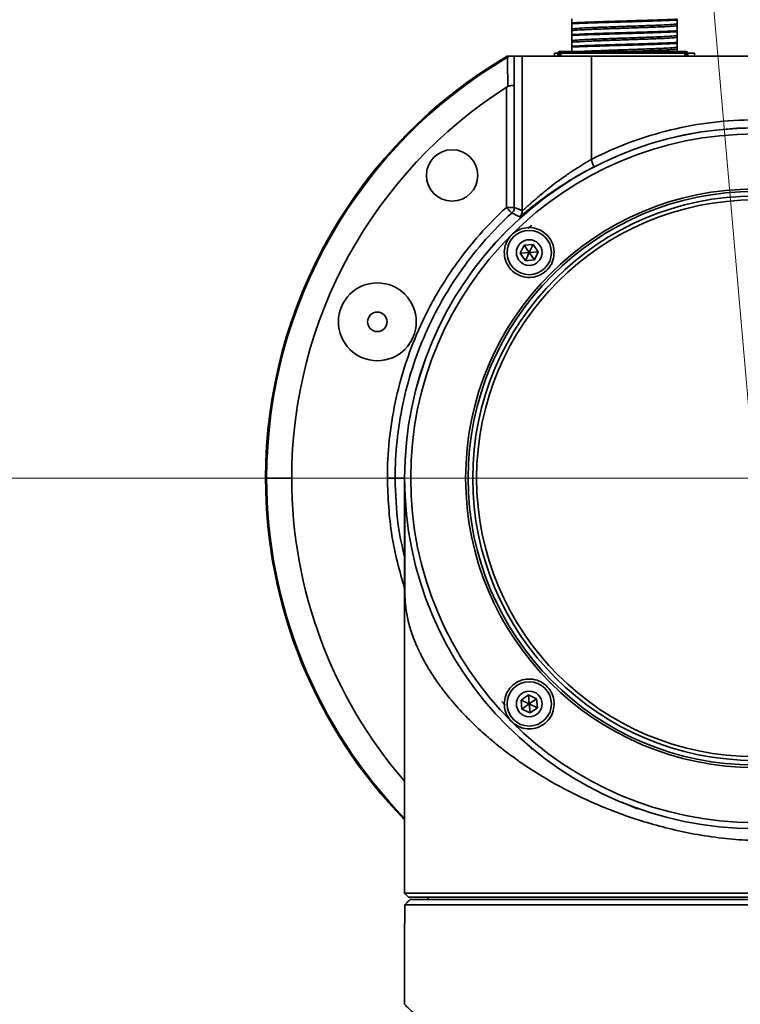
# Model space of a CAD drawing. Header units: millimetres. Extents: x -54 to 820, y 0 to 420.
# Tile 10 of 26: x 201 to 210, y 130 to 142. Entities that reach past the tile are written whole.
import ezdxf

# ---------------------------------------------------------------- set-up
doc = ezdxf.new("R2010")
doc.units = ezdxf.units.MM
doc.linetypes.add('CENTERX2', pattern=[20.32, 12.7, -2.54, 2.54, -2.54])

msp = doc.modelspace()

# ---------------------------------------------------------------- linework, layer by layer
at = {"color": 7, "linetype": 'CENTERX2', "lineweight": 18}
for q in [(202.3295, 228.3399), (118.1652, 136.4907)]:
    msp.add_line((210.3652, 136.4907), q, dxfattribs=at)
at = {"color": 7, "linetype": 'Continuous', "lineweight": 35}
for p, q in [((208.0155, 142.3396), (208.0155, 142.3286)), ((208.0155, 142.301), (208.0155, 142.3131)), ((209.3655, 142.3881), (209.3655, 142.376)), ((209.3655, 142.3257), (209.3655, 142.376)), ((209.3655, 142.3257), (209.3655, 142.3026)), ((208.0155, 142.2632), (208.0155, 142.2407)), ((208.0155, 142.1896), (208.0155, 142.1786)), ((208.0155, 142.151), (208.0155, 142.1631)), ((209.3655, 142.2381), (209.3655, 142.226)), ((209.3655, 142.1757), (209.3655, 142.226)), ((209.3655, 142.1757), (209.3655, 142.1526)), ((208.0155, 142.1132), (208.0155, 142.0907)), ((208.0155, 142.0396), (208.0155, 142.0286)), ((209.3655, 142.0881), (209.3655, 142.076)), ((209.3655, 142.0257), (209.3655, 142.076)), ((207.2093, 141.9107), (207.1812, 141.9107)), ((207.3752, 141.9107), (207.2717, 141.9107)), ((208.2652, 141.9107), (207.3752, 141.9107)), ((207.3752, 139.9252), (207.3752, 141.9107)), ((207.7905, 141.9505), (207.8386, 141.9505)), ((207.7905, 141.9505), (207.7905, 141.9505)), ((207.833, 141.9497), (207.833, 141.9107)), ((207.853, 141.9497), (207.833, 141.9497)), ((207.853, 141.9507), (207.853, 141.9707)), ((207.853, 141.9707), (207.873, 141.9707)), ((207.853, 141.9107), (207.853, 141.9507)), ((207.873, 141.9507), (207.853, 141.9507)), ((207.853, 141.9107), (207.853, 141.9497)), ((207.873, 141.9707), (209.463, 141.9707)), ((207.873, 141.9507), (207.873, 141.9707)), ((207.873, 141.9497), (207.873, 141.9507)), ((207.873, 141.9497), (209.463, 141.9497)), ((207.873, 141.9497), (207.873, 141.9107)), ((208.0155, 142.001), (208.0155, 142.0131)), ((208.0155, 142.001), (208.0155, 141.9707)), ((208.2652, 140.5863), (208.2652, 141.9107)), ((212.4652, 141.9107), (208.2652, 141.9107)), ((209.3655, 142.0257), (209.3655, 142.0026)), ((209.463, 141.9707), (209.483, 141.9707)), ((209.463, 141.9497), (209.463, 141.9507)), ((209.483, 141.9507), (209.463, 141.9507)), ((209.463, 141.9107), (209.463, 141.9497)), ((209.483, 141.9507), (209.483, 141.9707)), ((209.483, 141.9107), (209.483, 141.9507)), ((209.483, 141.9497), (209.483, 141.9497)), ((209.483, 141.9497), (209.483, 141.9107)), ((209.483, 141.9497), (209.503, 141.9497)), ((209.503, 141.9497), (209.503, 141.9107)), ((209.5278, 141.9105), (209.503, 141.9171)), ((209.515, 141.9505), (209.5905, 141.9505)), ((207.2736, 141.5315), (207.2736, 139.9701)), ((207.1736, 139.9701), (207.1736, 141.5123)), ((207.3511, 139.3798), (207.3999, 139.4844)), ((207.4661, 139.3898), (207.3511, 139.3798)), ((207.4173, 139.2852), (207.3511, 139.3798)), ((207.3999, 139.4844), (207.5149, 139.4945)), ((207.4661, 139.3898), (207.3999, 139.4844)), ((207.4661, 139.3898), (207.4173, 139.2852)), ((207.4661, 139.3898), (207.5149, 139.4945)), ((207.4661, 139.3898), (207.5811, 139.3999)), ((207.4661, 139.3898), (207.5323, 139.2953)), ((207.5149, 139.4945), (207.5811, 139.3999)), ((207.5811, 139.3999), (207.5323, 139.2953)), ((207.5323, 139.2953), (207.4173, 139.2852)), ((204.0934, 136.4907), (204.0792, 136.4907)), ((204.4152, 136.4907), (204.0934, 136.4907)), ((205.8647, 136.4907), (205.7437, 136.4907)), ((205.8652, 136.4214), (205.8647, 136.4907)), ((205.8652, 136.4907), (205.8652, 131.1607)), ((207.3615, 133.6404), (207.4561, 133.7066)), ((207.4561, 133.7066), (207.5607, 133.6578)), ((207.4661, 133.5916), (207.4561, 133.7066)), ((207.3715, 133.5253), (207.3615, 133.6404)), ((207.4661, 133.5916), (207.3615, 133.6404)), ((207.4661, 133.5916), (207.3715, 133.5253)), ((207.4661, 133.5916), (207.5607, 133.6578)), ((207.4661, 133.5916), (207.4762, 133.4765)), ((207.4661, 133.5916), (207.5707, 133.5428)), ((207.5607, 133.6578), (207.5707, 133.5428)), ((207.4762, 133.4765), (207.3715, 133.5253)), ((207.5707, 133.5428), (207.4762, 133.4765)), ((207.451, 133.0642), (207.5049, 133.0116)), ((205.8652, 131.1607), (205.9152, 131.1107)), ((205.8652, 131.1607), (214.8641, 131.1607)), ((214.8142, 131.1107), (205.9152, 131.1107)), ((214.7944, 131.0807), (205.9361, 131.0807)), ((206.1652, 131.1107), (206.1652, 131.0807)), ((214.8641, 131.0107), (205.8664, 131.0107)), ((205.8664, 130.7707), (205.8664, 131.0107)), ((205.8652, 130.7707), (205.8652, 129.7331)), ((205.8664, 130.7707), (205.8652, 130.7707))]:
    msp.add_line(p, q, dxfattribs=at)
at = {"color": 8, "linetype": 'Continuous', "lineweight": 35}
for p, q in [((205.8652, 136.4907), (205.8647, 136.4907)), ((207.4859, 133.0325), (207.4859, 133.0302))]:
    msp.add_line(p, q, dxfattribs=at)
at = {"color": 7, "linetype": 'Continuous', "lineweight": 35, "flags": 128}
for points in [[(207.2717, 141.9107), (207.2728, 141.6983), (207.2736, 141.5315)], [(207.2736, 139.9701), (207.3305, 139.9449), (207.3752, 139.9252)], [(205.8664, 131.0107), (205.8841, 131.0285), (205.8852, 131.0296)]]:
    msp.add_lwpolyline(points, dxfattribs=at)
at = {"color": 7, "linetype": 'Continuous', "lineweight": 35}
for centre, radius in [((210.3652, 136.4907), 4.5), ((210.3652, 136.4907), 4.422), ((210.3652, 136.4907), 3.7157), ((210.3652, 136.4907), 3.684), ((210.3652, 136.4907), 3.625), ((210.3652, 136.4907), 3.575), ((207.4661, 139.3898), 0.285), ((207.4661, 139.3898), 0.165), ((207.4661, 133.5916), 0.285), ((207.4661, 133.5916), 0.165)]:
    msp.add_circle(centre, radius, dxfattribs=at)
at = {"color": 7, "linetype": 'CENTERX2', "lineweight": 18}
msp.add_arc((210.3652, 136.4907), 92.2, 95, 85, dxfattribs=at)
at = {"color": 7, "linetype": 'Continuous', "lineweight": 35}
for centre, radius, start, end in [((210.3652, 136.4907), 6.2861, 120.43266, 180), ((210.3652, 136.4907), 6.2719, 120.43987, 180), ((210.3652, 136.4907), 5.95, 122.43918, 180), ((210.3652, 136.4907), 4.5005, 0, 180), ((206.4762, 140.3798), 0.33, 0, 180), ((206.4762, 140.3798), 0.33, 180, 0), ((205.5149, 138.4998), 0.5, 0, 180), ((205.5149, 138.4998), 0.125, 0, 180), ((205.5149, 138.4998), 0.5, 180, 0), ((205.5149, 138.4998), 0.125, 180, 0), ((210.3652, 136.4907), 6.2861, 180, 224.28549), ((210.3652, 136.4907), 6.2719, 180, 224.15247), ((210.3652, 136.4907), 5.95, 180, 220.86069)]:
    msp.add_arc(centre, radius, start, end, dxfattribs=at)
for points, knots in [([(208.0155, 142.3396), (208.0155, 142.3518), (208.0155, 142.3735), (208.0155, 142.3854), (208.0155, 142.3907)], [0, 0, 0, 0, 0.5600342, 1, 1, 1, 1]), ([(208.0155, 142.3396), (208.0555, 142.3416), (208.1356, 142.3457), (208.3019, 142.3517), (208.4895, 142.3578), (208.6905, 142.3638), (208.8915, 142.3699), (209.0791, 142.376), (209.2453, 142.382), (209.3254, 142.3861), (209.3655, 142.3881)], [0, 0, 0, 0, 0.125, 0.25, 0.375, 0.4999999, 0.625, 0.75, 0.875, 1, 1, 1, 1]), ([(209.3655, 142.376), (209.3254, 142.374), (209.2453, 142.37), (209.0791, 142.3641), (208.8915, 142.3582), (208.6905, 142.3523), (208.4895, 142.3463), (208.3019, 142.3404), (208.1356, 142.3345), (208.0555, 142.3305), (208.0155, 142.3286)], [0, 0, 0, 0, 0.125, 0.25, 0.375, 0.5000001, 0.625, 0.75, 0.875, 1, 1, 1, 1]), ([(208.0155, 142.2632), (208.0155, 142.2732), (208.0155, 142.2909), (208.0155, 142.317), (208.0155, 142.3286)], [0, 0, 0, 0, 0.5598861, 1, 1, 1, 1]), ([(208.0155, 142.2632), (208.0426, 142.2658), (208.0967, 142.271), (208.2594, 142.2789), (208.4623, 142.2867), (208.6905, 142.2945), (208.9187, 142.3023), (209.1216, 142.3101), (209.2843, 142.3179), (209.3384, 142.3231), (209.3655, 142.3257)], [0, 0, 0, 0, 0.125, 0.2499999, 0.375, 0.5, 0.625, 0.75, 0.875, 1, 1, 1, 1]), ([(209.3655, 142.3026), (209.3384, 142.3), (209.2843, 142.2948), (209.1216, 142.2871), (208.9187, 142.2794), (208.6905, 142.2716), (208.4623, 142.2639), (208.2594, 142.2561), (208.0967, 142.2484), (208.0426, 142.2432), (208.0155, 142.2407)], [0, 0, 0, 0, 0.125, 0.25, 0.375, 0.5, 0.625, 0.7500001, 0.875, 1, 1, 1, 1]), ([(209.3655, 142.2381), (209.3655, 142.2525), (209.3655, 142.2782), (209.3655, 142.2951), (209.3655, 142.3026)], [0, 0, 0, 0, 0.5600222, 1, 1, 1, 1]), ([(208.0155, 142.1896), (208.0155, 142.2018), (208.0155, 142.2235), (208.0155, 142.2354), (208.0155, 142.2407)], [0, 0, 0, 0, 0.5600343, 1, 1, 1, 1]), ([(208.0155, 142.1896), (208.0555, 142.1916), (208.1356, 142.1957), (208.3019, 142.2017), (208.4895, 142.2078), (208.6905, 142.2138), (208.8915, 142.2199), (209.0791, 142.226), (209.2453, 142.232), (209.3254, 142.2361), (209.3655, 142.2381)], [0, 0, 0, 0, 0.125, 0.25, 0.375, 0.4999999, 0.625, 0.75, 0.875, 1, 1, 1, 1]), ([(209.3655, 142.226), (209.3254, 142.224), (209.2453, 142.22), (209.0791, 142.2141), (208.8915, 142.2082), (208.6905, 142.2023), (208.4895, 142.1963), (208.3019, 142.1904), (208.1356, 142.1845), (208.0555, 142.1805), (208.0155, 142.1786)], [0, 0, 0, 0, 0.125, 0.25, 0.375, 0.5000001, 0.625, 0.75, 0.875, 1, 1, 1, 1]), ([(208.0155, 142.1132), (208.0155, 142.1232), (208.0155, 142.1409), (208.0155, 142.167), (208.0155, 142.1786)], [0, 0, 0, 0, 0.5598861, 1, 1, 1, 1]), ([(208.0155, 142.1132), (208.0426, 142.1158), (208.0967, 142.121), (208.2594, 142.1289), (208.4623, 142.1367), (208.6905, 142.1445), (208.9187, 142.1523), (209.1216, 142.1601), (209.2843, 142.1679), (209.3384, 142.1731), (209.3655, 142.1757)], [0, 0, 0, 0, 0.125, 0.2499999, 0.375, 0.5, 0.625, 0.75, 0.875, 1, 1, 1, 1]), ([(209.3655, 142.1526), (209.3384, 142.15), (209.2843, 142.1448), (209.1216, 142.1371), (208.9187, 142.1294), (208.6905, 142.1216), (208.4623, 142.1139), (208.2594, 142.1061), (208.0967, 142.0984), (208.0426, 142.0932), (208.0155, 142.0907)], [0, 0, 0, 0, 0.12500002, 0.25000001, 0.37500002, 0.50000003, 0.62499999, 0.75000008, 0.87500003, 1, 1, 1, 1]), ([(208.0155, 142.0396), (208.0155, 142.0518), (208.0155, 142.0735), (208.0155, 142.0854), (208.0155, 142.0907)], [0, 0, 0, 0, 0.560034, 1, 1, 1, 1]), ([(208.0155, 142.0396), (208.0555, 142.0416), (208.1356, 142.0457), (208.3019, 142.0517), (208.4895, 142.0578), (208.6905, 142.0638), (208.8915, 142.0699), (209.0791, 142.076), (209.2453, 142.082), (209.3254, 142.0861), (209.3655, 142.0881)], [0, 0, 0, 0, 0.125, 0.25, 0.375, 0.4999999, 0.625, 0.75, 0.875, 1, 1, 1, 1]), ([(209.3655, 142.076), (209.3254, 142.074), (209.2453, 142.07), (209.0791, 142.0641), (208.8915, 142.0582), (208.6905, 142.0523), (208.4895, 142.0463), (208.3019, 142.0404), (208.1356, 142.0345), (208.0555, 142.0305), (208.0155, 142.0286)], [0, 0, 0, 0, 0.125, 0.25, 0.375, 0.5000001, 0.625, 0.75, 0.875, 1, 1, 1, 1]), ([(209.3655, 142.0881), (209.3655, 142.1025), (209.3655, 142.1282), (209.3655, 142.1451), (209.3655, 142.1526)], [0, 0, 0, 0, 0.5600222, 1, 1, 1, 1]), ([(207.2093, 141.9107), (207.2131, 141.9107), (207.2206, 141.9107), (207.2308, 141.9107), (207.24, 141.9107), (207.2479, 141.9107), (207.2546, 141.9107), (207.2632, 141.9107), (207.2702, 141.9107), (207.2712, 141.9107), (207.2717, 141.9107)], [0, 0, 0, 0, 0.0946605, 0.1829563, 0.2661164, 0.3456083, 0.4231083, 0.5004224, 0.7122402, 1, 1, 1, 1]), ([(207.7905, 141.9105), (207.7905, 141.9193), (207.7905, 141.9348), (207.7905, 141.9458), (207.7905, 141.9505)], [0, 0, 0, 0, 0.566322, 1, 1, 1, 1]), ([(207.7905, 141.9505), (207.7905, 141.9444), (207.7905, 141.9332), (207.7905, 141.9175), (207.7905, 141.9105)], [0, 0, 0, 0, 0.5539443, 1, 1, 1, 1]), ([(207.853, 141.9707), (207.8504, 141.9703), (207.8451, 141.9694), (207.8385, 141.9645), (207.8339, 141.9577), (207.8333, 141.9524), (207.833, 141.9497)], [0, 0, 0, 0, 0.2500045, 0.4999975, 0.7500015, 1, 1, 1, 1]), ([(207.833, 141.9497), (207.8333, 141.9524), (207.8339, 141.9577), (207.8385, 141.9645), (207.8451, 141.9694), (207.8504, 141.9703), (207.853, 141.9707)], [0, 0, 0, 0, 0.2499995, 0.5000014, 0.7500001, 1, 1, 1, 1]), ([(207.873, 141.9497), (207.873, 141.9524), (207.873, 141.9577), (207.873, 141.9645), (207.873, 141.9694), (207.873, 141.9703), (207.873, 141.9707)], [0, 0, 0, 0, 0.24999909, 0.50000696, 0.75000054, 1, 1, 1, 1]), ([(208.0155, 141.9632), (208.0155, 141.9732), (208.0155, 141.9909), (208.0155, 142.017), (208.0155, 142.0286)], [0, 0, 0, 0, 0.5598863, 1, 1, 1, 1]), ([(208.1062, 141.9707), (208.1076, 141.9708), (208.1401, 141.9735), (208.2632, 141.9789), (208.4613, 141.9867), (208.6908, 141.9945), (208.9186, 142.0023), (209.1216, 142.0101), (209.2843, 142.0179), (209.3384, 142.0231), (209.3655, 142.0257)], [0, 0, 0, 0, 0.006132, 0.1481131, 0.2900943, 0.4320754, 0.5740566, 0.7160377, 0.8580188, 1, 1, 1, 1]), ([(209.3655, 142.0026), (209.3439, 142.0004), (209.3006, 141.9961), (209.1776, 141.9896), (209.0224, 141.9831), (208.8479, 141.9768), (208.7271, 141.9727), (208.6699, 141.9707)], [0, 0, 0, 0, 0.2041043, 0.4082084, 0.6123125, 0.8164166, 1, 1, 1, 1]), ([(209.3655, 141.9707), (209.3655, 141.9749), (209.3655, 141.9879), (209.3655, 141.9967), (209.3655, 142.0026)], [0, 0, 0, 0, 0.3237136, 1, 1, 1, 1]), ([(209.463, 141.9707), (209.463, 141.9703), (209.463, 141.9694), (209.463, 141.9645), (209.463, 141.9577), (209.463, 141.9524), (209.463, 141.9497)], [0, 0, 0, 0, 0.2499995, 0.499993, 0.7500009, 1, 1, 1, 1]), ([(209.503, 141.9497), (209.5027, 141.9524), (209.5021, 141.9577), (209.4976, 141.9645), (209.491, 141.9694), (209.4857, 141.9703), (209.483, 141.9707)], [0, 0, 0, 0, 0.249999, 0.500002, 0.7499978, 1, 1, 1, 1]), ([(209.5905, 141.9505), (209.5905, 141.9444), (209.5905, 141.9332), (209.5905, 141.9175), (209.5905, 141.9105)], [0, 0, 0, 0, 0.5539442, 1, 1, 1, 1]), ([(207.2736, 141.5315), (207.2734, 141.5319), (207.2731, 141.5326), (207.2683, 141.5337), (207.259, 141.535), (207.2478, 141.5354), (207.2374, 141.5344), (207.2256, 141.5325), (207.2131, 141.5298), (207.2012, 141.5266), (207.1939, 141.5238), (207.1904, 141.5224)], [0, 0, 0, 0, 0.16875754, 0.33840498, 0.49998073, 0.5790322, 0.66173527, 0.7505194, 0.84147945, 0.92491955, 1, 1, 1, 1]), ([(207.1736, 141.5123), (207.1769, 141.5142), (207.1826, 141.5175), (207.1881, 141.521), (207.1904, 141.5224)], [0, 0, 0, 0, 0.5794763, 1, 1, 1, 1]), ([(208.2652, 140.5863), (208.5902, 140.7529), (208.9302, 140.8791), (209.64, 141.0505), (210.0001, 141.0933), (210.7303, 141.0933), (211.0905, 141.0505), (211.8003, 140.8791), (212.1403, 140.753), (212.4652, 140.5863)], [0, 0, 0, 0, 0.25, 0.25, 0.5, 0.5, 0.75, 0.75, 1, 1, 1, 1]), ([(207.3752, 139.9252), (207.3753, 139.925), (207.3754, 139.9247), (207.3765, 139.9252), (207.3782, 139.9263), (207.3806, 139.9281), (207.3837, 139.9305), (207.3875, 139.9337), (207.392, 139.9376), (207.3973, 139.9422), (207.4032, 139.9474), (207.41, 139.9534), (207.4175, 139.96), (207.4257, 139.9673), (207.4347, 139.9753), (207.4444, 139.9841), (207.4621, 139.9999), (207.4911, 140.026), (207.5365, 140.0661), (207.5923, 140.1141), (207.6527, 140.1639), (207.7235, 140.2218), (207.815, 140.2924), (207.9123, 140.3624), (207.9989, 140.4215), (208.0582, 140.4604), (208.1146, 140.4963), (208.1679, 140.5291), (208.2177, 140.5589), (208.2499, 140.5775), (208.2652, 140.5863)], [0, 0, 0, 0, 0.0155566, 0.0311976, 0.0469356, 0.0627825, 0.0787504, 0.0948508, 0.111095, 0.1274941, 0.1440588, 0.1607995, 0.1777263, 0.1948489, 0.2121768, 0.229719, 0.2474844, 0.3018383, 0.3616021, 0.4269185, 0.4978966, 0.5528612, 0.6367736, 0.7496146, 0.7991001, 0.84548, 0.8887568, 0.9289331, 0.9660127, 1, 1, 1, 1]), ([(208.3109, 140.4974), (208.3076, 140.496), (208.3041, 140.4948), (208.2961, 140.4984), (208.2918, 140.5032), (208.2833, 140.5197), (208.2791, 140.5316), (208.2715, 140.5583), (208.2683, 140.5726), (208.2652, 140.5863)], [0, 0, 0, 0, 0.25, 0.25, 0.5, 0.5, 0.75, 0.75, 1, 1, 1, 1]), ([(208.3109, 140.4974), (208.3006, 140.4921), (208.2802, 140.4816), (208.2497, 140.4655), (208.2194, 140.4493), (208.1893, 140.4329), (208.1594, 140.4163), (208.1297, 140.3996), (208.1002, 140.3827), (208.0708, 140.3656), (208.0417, 140.3484), (208.0128, 140.331), (207.9841, 140.3135), (207.9082, 140.2664), (207.7912, 140.1897), (207.6695, 140.1033), (207.5825, 140.0383), (207.5228, 139.9922), (207.4713, 139.9516), (207.4342, 139.9219), (207.4082, 139.9008), (207.3905, 139.8865), (207.3755, 139.8745), (207.3633, 139.8649), (207.3538, 139.8576), (207.3471, 139.8528), (207.3429, 139.8503), (207.3424, 139.8507), (207.3421, 139.8508)], [0, 0, 0, 0, 0.0204596, 0.0408803, 0.0612779, 0.0816686, 0.1020682, 0.1224928, 0.1429583, 0.1634805, 0.184075, 0.2047574, 0.2255431, 0.2464471, 0.3717802, 0.4947604, 0.5602843, 0.6235763, 0.6852347, 0.7459068, 0.7791283, 0.8116567, 0.8436227, 0.8751639, 0.9064238, 0.9375501, 0.9686923, 1, 1, 1, 1]), ([(205.6437, 136.4907), (205.6437, 136.6536), (205.6522, 136.816), (205.686, 137.1396), (205.7113, 137.3011), (205.7788, 137.6222), (205.8206, 137.7799), (205.9199, 138.0898), (205.9775, 138.2417), (206.1087, 138.5406), (206.2184, 138.7587), (206.3448, 138.9677), (206.4327, 139.105), (206.4787, 139.1729), (206.7167, 139.5053), (206.9324, 139.7489), (207.1736, 139.9701)], [0, 0, 0, 0, 0.125, 0.125, 0.25, 0.25, 0.375, 0.375, 0.5, 0.5, 0.625, 0.6875, 0.6875, 0.75, 0.75, 1, 1, 1, 1]), ([(207.2412, 139.8964), (207.0061, 139.6807), (206.7934, 139.4406), (206.4219, 138.9217), (206.2631, 138.643), (206.0062, 138.0588), (205.9081, 137.7534), (205.7769, 137.1289), (205.7437, 136.8098), (205.7437, 136.4907)], [0, 0, 0, 0, 0.25, 0.25, 0.5, 0.5, 0.75, 0.75, 1, 1, 1, 1]), ([(207.1736, 139.9701), (207.1796, 139.9637), (207.1906, 139.9519), (207.2056, 139.9357), (207.2172, 139.9228), (207.2268, 139.912), (207.2355, 139.9035), (207.2411, 139.8975), (207.2412, 139.8968), (207.2412, 139.8964)], [0, 0, 0, 0, 0.1602972, 0.2947575, 0.4065906, 0.5002698, 0.6185705, 0.7825179, 1, 1, 1, 1]), ([(207.2736, 139.9701), (207.2734, 139.9701), (207.2731, 139.97), (207.269, 139.97), (207.2617, 139.97), (207.2481, 139.9702), (207.2181, 139.9696), (207.1905, 139.9699), (207.1736, 139.9701)], [0, 0, 0, 0, 0.1550393, 0.2900111, 0.4039417, 0.5011648, 0.6941152, 1, 1, 1, 1]), ([(207.2736, 139.9701), (207.2736, 139.9634), (207.2736, 139.9566), (207.2719, 139.9425), (207.2701, 139.9354), (207.2644, 139.9224), (207.2604, 139.9164), (207.2511, 139.9056), (207.2461, 139.9009), (207.2412, 139.8964)], [0, 0, 0, 0, 0.25, 0.25, 0.5, 0.5, 0.75, 0.75, 1, 1, 1, 1]), ([(207.3752, 139.9252), (207.3752, 139.9184), (207.3752, 139.9114), (207.3734, 139.8972), (207.3717, 139.8901), (207.3658, 139.8769), (207.3617, 139.8708), (207.3522, 139.86), (207.3471, 139.8553), (207.3421, 139.8508)], [0, 0, 0, 0, 0.25, 0.25, 0.5, 0.5, 0.75, 0.75, 1, 1, 1, 1]), ([(207.786, 139.3968), (207.7834, 139.3613), (207.7781, 139.2902), (207.7262, 139.1938), (207.6485, 139.1198), (207.5513, 139.0754), (207.4451, 139.0647), (207.3398, 139.0892), (207.247, 139.1481), (207.1783, 139.2359), (207.1431, 139.3424), (207.1462, 139.454), (207.186, 139.5569), (207.2566, 139.6396), (207.3494, 139.6941), (207.4545, 139.7155), (207.5614, 139.7016), (207.6591, 139.6529), (207.7356, 139.5734), (207.7782, 139.4829), (207.7838, 139.4213), (207.786, 139.3968)], [0, 0, 0, 0, 0.0528678, 0.1057754, 0.1577902, 0.2093372, 0.261442, 0.31482, 0.3695669, 0.4251495, 0.4806901, 0.5353985, 0.5889117, 0.6413799, 0.6933306, 0.7454407, 0.7983176, 0.8523158, 0.9073953, 0.9630538, 1, 1, 1, 1]), ([(207.4504, 139.6981), (207.4544, 139.7018), (207.4631, 139.7097), (207.4793, 139.7241), (207.4901, 139.7335), (207.4972, 139.7397)], [0, 0, 0, 0, 0.23304238, 0.49934723, 1, 1, 1, 1]), ([(205.6437, 136.4907), (205.6576, 136.4907), (205.6718, 136.4907), (205.6992, 136.4907), (205.7117, 136.4907), (205.7301, 136.4907), (205.7362, 136.4907), (205.743, 136.4907), (205.7435, 136.4907), (205.7437, 136.4907)], [0, 0, 0, 0, 0.25, 0.25, 0.5, 0.5, 0.75, 0.75, 1, 1, 1, 1]), ([(205.8663, 136.3913), (205.8662, 136.3972), (205.866, 136.4054), (205.866, 136.4057), (205.866, 136.4058)], [0, 0, 0, 0, 0.7144412, 1, 1, 1, 1]), ([(205.8662, 136.3932), (205.8663, 136.3636), (205.8664, 136.289), (205.8667, 136.1039), (205.867, 135.8951), (205.8671, 135.7047), (205.8673, 135.4856), (205.8674, 135.26), (205.8674, 135.1039), (205.8674, 135.034)], [0, 0, 0, 0, 0.1460815, 0.3687818, 0.4887548, 0.6147089, 0.7470969, 0.8867087, 1, 1, 1, 1]), ([(205.8662, 136.3915), (205.8663, 136.3627), (205.8664, 136.2889), (205.8667, 136.105), (205.867, 135.8964), (205.8671, 135.7059), (205.8673, 135.4869), (205.8674, 135.2661), (205.8674, 135.1151), (205.8674, 135.0503)], [0, 0, 0, 0, 0.1444017, 0.3697161, 0.4910944, 0.6185214, 0.7524555, 0.8936933, 1, 1, 1, 1]), ([(214.864, 135.7031), (214.8644, 135.6025), (214.8648, 135.4745), (214.8648, 135.3202), (214.8647, 135.2459), (214.8644, 135.1573), (214.8638, 135.0752), (214.8622, 135.0023), (214.8587, 134.9089), (214.8488, 134.8033), (214.8253, 134.6756), (214.7978, 134.5747), (214.772, 134.497), (214.7522, 134.4425), (214.7294, 134.3847), (214.7024, 134.322), (214.6569, 134.2245), (214.5771, 134.0744), (214.4621, 133.8945), (214.3193, 133.7027), (214.1687, 133.5259), (213.9986, 133.3502), (213.8309, 133.1948), (213.6651, 133.0556), (213.4991, 132.928), (213.3313, 132.8096), (213.1324, 132.6803), (212.8986, 132.5436), (212.6264, 132.4036), (212.3652, 132.2861), (212.1173, 132.1883), (211.8833, 132.1071), (211.6476, 132.036), (211.3118, 131.9493), (210.8878, 131.8683), (210.4235, 131.8303), (210.0249, 131.8537), (209.6799, 131.9006), (209.3411, 131.9679), (209.0179, 132.0532), (208.7016, 132.1549), (208.4248, 132.2612), (208.185, 132.3666), (207.9794, 132.4667), (207.7757, 132.5761), (207.5973, 132.6817), (207.4417, 132.7816), (207.3069, 132.8741), (207.1726, 132.9726), (207.0396, 133.0771), (206.8868, 133.2062), (206.7127, 133.3682), (206.5243, 133.5667), (206.387, 133.7345), (206.2948, 133.8603), (206.2402, 133.9395), (206.1893, 134.0189), (206.1419, 134.0983), (206.0981, 134.1778), (206.061, 134.2518), (206.0251, 134.3286), (205.987, 134.4176), (205.9513, 134.5156), (205.9218, 134.6135), (205.9002, 134.7019), (205.8862, 134.7818), (205.8777, 134.8496), (205.8731, 134.9028), (205.8692, 134.968), (205.8673, 135.0405), (205.8663, 135.12), (205.8657, 135.2324), (205.8656, 135.4315), (205.8661, 135.6037), (205.8664, 135.7031)], [0, 0, 0, 0, 0.0181448, 0.023082, 0.0274988, 0.0314308, 0.039091, 0.0430166, 0.0471002, 0.0614505, 0.0757085, 0.0908911, 0.0971631, 0.1033682, 0.1101283, 0.1174434, 0.1253136, 0.1440883, 0.1694412, 0.1874343, 0.2104373, 0.2311525, 0.2495812, 0.2663404, 0.282357, 0.2976341, 0.3121752, 0.3339685, 0.3548062, 0.3747087, 0.39076, 0.4064439, 0.4217769, 0.4367769, 0.4703407, 0.4996423, 0.5195952, 0.5414592, 0.5620682, 0.5822647, 0.6030853, 0.6245723, 0.6394343, 0.6548174, 0.6707306, 0.6871825, 0.6987466, 0.7108016, 0.7233494, 0.7363916, 0.7499299, 0.7707692, 0.794597, 0.819951, 0.8290999, 0.8382519, 0.8474071, 0.8565653, 0.8657267, 0.8748913, 0.8820467, 0.8924713, 0.9061652, 0.9166171, 0.9270645, 0.9375098, 0.9436199, 0.9488414, 0.9531985, 0.9611595, 0.9650073, 0.9688649, 0.9820294, 1, 1, 1, 1]), ([(207.786, 133.5846), (207.7816, 133.5481), (207.7726, 133.475), (207.7138, 133.3797), (207.6286, 133.3084), (207.523, 133.2701), (207.4113, 133.2699), (207.3072, 133.3068), (207.2224, 133.3751), (207.1652, 133.4664), (207.1409, 133.5708), (207.1518, 133.678), (207.1977, 133.7768), (207.2748, 133.8559), (207.3751, 133.9051), (207.4865, 133.9173), (207.5947, 133.8914), (207.6865, 133.8318), (207.7522, 133.7469), (207.7834, 133.6601), (207.7853, 133.6051), (207.786, 133.5846)], [0, 0, 0, 0, 0.0549012, 0.1097718, 0.165317, 0.2208989, 0.2757022, 0.3293206, 0.3818635, 0.4338351, 0.4859085, 0.5387044, 0.5926053, 0.647609, 0.7032512, 0.7586923, 0.8130574, 0.8659435, 0.9177214, 0.9693333, 1, 1, 1, 1]), ([(207.1579, 133.5758), (207.1542, 133.5799), (207.1463, 133.5886), (207.1319, 133.6048), (207.1224, 133.6156), (207.1163, 133.6226)], [0, 0, 0, 0, 0.23304238, 0.49934723, 1, 1, 1, 1]), ([(208.8594, 132.2434), (208.8375, 132.2525), (208.8033, 132.2668), (208.7348, 132.2953), (208.6882, 132.3146), (208.6539, 132.3288)], [0, 0, 0, 0, 0.319595, 0.5000003, 1, 1, 1, 1]), ([(205.8852, 131.0296), (205.9008, 131.0452), (205.9183, 131.0627), (205.9343, 131.0789), (205.9361, 131.0807)], [0, 0, 0, 0, 0.8882898, 1, 1, 1, 1]), ([(205.8652, 129.7331), (205.8671, 129.731), (205.8709, 129.7266), (205.9016, 129.6954), (205.9583, 129.6413), (206.0515, 129.5544), (206.1518, 129.466), (206.2033, 129.4206)], [0, 0, 0, 0, 0.1642958, 0.3342332, 0.5035337, 0.7452678, 1, 1, 1, 1])]:
    msp.add_open_spline(points, degree=3, knots=knots, dxfattribs=at)
for points in [[(207.1877, 141.8981), (207.1949, 141.9023), (207.2021, 141.9065), (207.2093, 141.9107)], [(207.1904, 141.5224), (207.1895, 141.645), (207.1886, 141.7701), (207.1877, 141.8981)], [(207.3421, 139.8508), (207.3087, 139.8663), (207.275, 139.8815), (207.2412, 139.8964)]]:
    msp.add_open_spline(points, degree=3, dxfattribs=at)
at = {"color": 8, "linetype": 'Continuous', "lineweight": 35}
for points, knots in [([(205.8652, 135.0721), (205.8021, 135.2976), (205.6721, 135.7616), (205.6534, 136.2432), (205.6437, 136.4907)], [0, 0, 0, 0, 0.4860912, 1, 1, 1, 1]), ([(205.7437, 136.4907), (205.7493, 136.2886), (205.7588, 135.9426), (205.8354, 135.6054), (205.8673, 135.4651)], [0, 0, 0, 0, 0.5839931, 1, 1, 1, 1]), ([(205.8664, 136.3843), (205.8663, 136.3938), (205.8659, 136.4129), (205.8657, 136.4174), (205.8663, 136.3943), (205.8663, 136.3932)], [0, 0, 0, 0, 0.4882209, 0.9752844, 1, 1, 1, 1])]:
    msp.add_open_spline(points, degree=3, knots=knots, dxfattribs=at)

doc.saveas('drawing.dxf')
